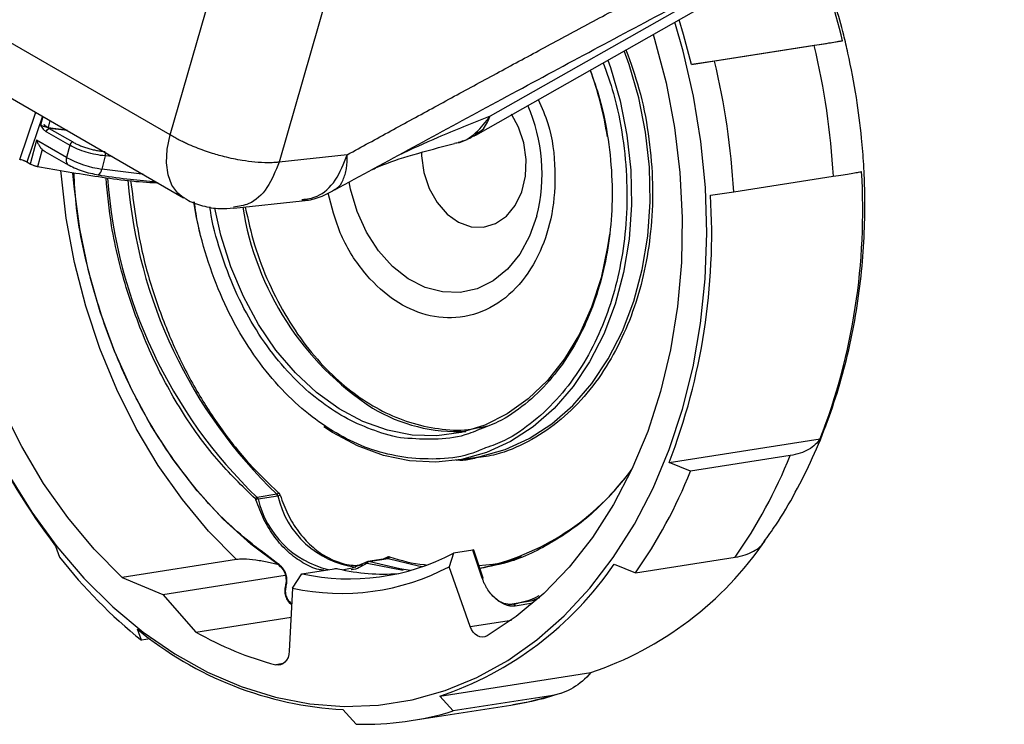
# Model space of a CAD drawing. Header units: inches. Extents: x 1.5 to 64.5, y 1.5 to 49.5.
# Tile 31 of 35: x 57.6 to 60.6, y 31.3 to 33.4. Entities that reach past the tile are written whole.
import ezdxf

# ---------------------------------------------------------------- set-up
doc = ezdxf.new("R2010")
doc.units = ezdxf.units.IN
doc.header["$LTSCALE"] = 6
doc.header["$MEASUREMENT"] = 0

msp = doc.modelspace()

# ---------------------------------------------------------------- linework, layer by layer
for p, q in [((58.0673, 33.0801), (60.2726, 40.7261)), ((60.5907, 40.6015), (58.3975, 32.9973)), ((58.0673, 33.0801), (55.0892, 34.7994)), ((55.1303, 34.6089), (58.1084, 32.8897)), ((58.9933, 33.0796), (60.2511, 33.7925)), ((60.0051, 33.6847), (59.0367, 33.1367)), ((59.647, 33.2928), (60.1046, 33.3647)), ((60.019, 33.3505), (59.7171, 33.3031)), ((59.7171, 33.3031), (59.647, 33.2928)), ((57.6119, 33.0056), (57.6603, 33.1484)), ((57.6806, 33.1367), (57.6332, 32.9977)), ((57.6821, 33.1359), (57.6751, 33.1097)), ((57.7035, 33.1235), (57.698, 33.1027)), ((57.6929, 33.0895), (57.7638, 33.0486)), ((57.698, 33.1027), (57.7525, 33.0952)), ((57.7015, 33.0995), (57.7724, 33.0586)), ((57.7564, 33.0929), (57.7015, 33.0995)), ((57.663, 33.0643), (57.6436, 32.9917)), ((57.7539, 33.0117), (57.663, 33.0643)), ((57.6801, 33.0358), (57.6662, 32.9836)), ((57.6801, 33.0358), (57.6886, 33.0299)), ((57.6884, 33.0296), (57.7589, 32.9889)), ((57.7638, 33.0486), (57.7539, 33.0117)), ((58.6042, 33.0198), (58.3975, 32.9973)), ((57.6436, 32.9917), (57.6332, 32.9977)), ((57.871, 33.0163), (57.8604, 32.9765)), ((57.8918, 33.0148), (57.871, 33.0163)), ((59.7748, 32.9073), (60.0767, 32.9547)), ((58.5599, 32.911), (58.5655, 32.9142)), ((59.7047, 32.897), (59.7748, 32.9073)), ((58.2605, 32.8577), (58.4673, 32.8802)), ((59.007, 32.1942), (59.0305, 32.1984)), ((59.5795, 32.0881), (60.0372, 32.1599)), ((58.9343, 32.0944), (58.9907, 32.1033)), ((59.9459, 32.109), (59.644, 32.0616)), ((59.644, 32.0616), (59.5795, 32.0881)), ((58.3909, 31.9915), (58.3311, 31.9822)), ((58.3342, 31.9772), (58.394, 31.9866)), ((57.7207, 31.8344), (57.7329, 31.8008)), ((58.7259, 31.797), (58.6661, 31.7876)), ((58.6687, 31.7874), (58.7285, 31.7968)), ((58.7091, 31.7943), (58.7254, 31.8013)), ((58.9261, 31.8135), (58.9127, 31.7721)), ((58.9845, 31.8226), (58.9261, 31.8135)), ((59.013, 31.7377), (58.9845, 31.8226)), ((59.0157, 31.7374), (58.9872, 31.8224)), ((59.4774, 31.7534), (59.7793, 31.8008)), ((58.2691, 31.7938), (57.9222, 31.7393)), ((58.7737, 31.7602), (58.6648, 31.782)), ((58.9769, 31.5906), (58.9127, 31.7721)), ((59.0028, 31.7758), (59.0451, 31.7796)), ((59.4129, 31.7799), (59.4774, 31.7534)), ((57.9222, 31.7393), (58.0457, 31.6884)), ((58.0457, 31.6884), (58.4162, 31.7466)), ((58.4385, 31.7074), (58.4671, 31.7508)), ((58.4671, 31.7508), (58.5648, 31.7661)), ((58.4385, 31.7074), (58.4286, 31.5158)), ((58.0457, 31.6884), (58.1459, 31.5741)), ((59.1865, 31.6783), (59.1607, 31.6677)), ((59.177, 31.6703), (59.1034, 31.6587)), ((59.1666, 31.6613), (59.1133, 31.653)), ((58.1459, 31.5741), (58.434, 31.6194)), ((58.9769, 31.5906), (59.1016, 31.6102)), ((57.9811, 31.5492), (57.9689, 31.5828)), ((58.0076, 31.5534), (57.9811, 31.5492)), ((58.4099, 31.4785), (58.3875, 31.475)), ((58.8844, 31.3798), (59.3421, 31.4516)), ((58.9249, 31.3352), (58.8844, 31.3798)), ((59.2268, 31.3825), (58.9249, 31.3352)), ((58.798, 31.3058), (59.0999, 31.3532)), ((58.5911, 31.3398), (58.6316, 31.2951))]:
    msp.add_line(p, q)
at = {"flags": 128}
for points in [[(57.5788, 32.049), (57.6484, 31.9372), (57.7245, 31.8331), (57.8066, 31.7375), (57.894, 31.651), (57.9861, 31.5743), (58.0821, 31.5081), (58.1813, 31.4529), (58.283, 31.409), (58.3864, 31.3768), (58.4906, 31.3565), (58.595, 31.3484), (58.6986, 31.3524), (58.8007, 31.3685), (58.9005, 31.3967), (58.9972, 31.4367), (59.0902, 31.4881), (59.1786, 31.5507), (59.2618, 31.6238), (59.3392, 31.7071), (59.4102, 31.7997), (59.4742, 31.901), (59.5308, 32.0103), (59.5794, 32.1266), (59.6198, 32.2492), (59.6516, 32.377), (59.6746, 32.5091), (59.6885, 32.6444), (59.6934, 32.782), (59.6891, 32.9207), (59.6758, 33.0596), (59.6534, 33.1975), (59.6222, 33.3333), (59.5968, 33.4214)], [(59.647, 33.2928), (59.6228, 33.3838), (59.6095, 33.4283)], [(59.531, 33.3843), (59.5353, 33.3701), (59.57, 33.2377), (59.5956, 33.1027), (59.6121, 32.9663), (59.6191, 32.8296), (59.6168, 32.6938), (59.605, 32.56), (59.5839, 32.4294), (59.5536, 32.3031), (59.5145, 32.1821), (59.4668, 32.0674), (59.4109, 31.9601), (59.3474, 31.861), (59.2767, 31.7709), (59.1995, 31.6907), (59.1164, 31.621), (59.0281, 31.5624)], [(58.9907, 32.1033), (59.0069, 32.1061), (59.0829, 32.1271), (59.1557, 32.1601), (59.2242, 32.2049), (59.2875, 32.2606), (59.3447, 32.3265), (59.3949, 32.4018), (59.4376, 32.4853), (59.472, 32.5759), (59.4977, 32.6723), (59.5143, 32.7731), (59.5216, 32.877), (59.5195, 32.9824), (59.5081, 33.088), (59.4874, 33.1922), (59.4578, 33.2935), (59.443, 33.3344)], [(59.3937, 33.3063), (59.4013, 33.2846), (59.4309, 33.1833), (59.4516, 33.0791), (59.463, 32.9736), (59.4651, 32.8681), (59.4578, 32.7642), (59.4412, 32.6634), (59.4155, 32.567), (59.3811, 32.4764), (59.3385, 32.3929), (59.2882, 32.3177), (59.231, 32.2517), (59.1677, 32.196), (59.0992, 32.1513), (59.0264, 32.1182), (58.9504, 32.0973), (58.8722, 32.0887), (58.7929, 32.0927), (58.7136, 32.1091), (58.6355, 32.1377), (58.5596, 32.1782), (58.5328, 32.1958)], [(58.829, 33.028), (58.8294, 33.0167), (58.8365, 32.966), (58.8523, 32.9179), (58.8761, 32.8752), (58.9064, 32.8403), (58.9414, 32.8154), (58.9791, 32.8018), (59.0173, 32.8004), (59.0537, 32.8112), (59.0864, 32.8336), (59.1133, 32.8663), (59.133, 32.9074), (59.1442, 32.9546), (59.1463, 33.005), (59.1392, 33.0557), (59.1233, 33.1038), (59.1022, 33.1427)], [(58.1084, 32.8897), (58.0909, 32.9032), (58.0732, 32.9275), (58.0617, 32.9586), (58.0568, 32.9954), (58.0587, 33.0364), (58.0673, 33.0801)], [(57.9222, 31.7393), (57.8372, 31.8254), (57.7577, 31.9208), (57.6845, 32.0246), (57.6181, 32.1361), (57.5591, 32.2543), (57.5081, 32.3781), (57.4653, 32.5067), (57.4313, 32.6388), (57.4062, 32.7734), (57.3902, 32.9093), (57.3836, 33.0455), (57.3835, 33.0638)], [(57.7589, 32.9889), (57.7568, 32.9905), (57.7567, 32.9906)], [(58.2691, 31.7938), (58.184, 31.8799), (58.1046, 31.9752), (58.0313, 32.0791), (57.965, 32.1905), (57.906, 32.3087), (57.8549, 32.4326), (57.8122, 32.5611), (57.7781, 32.6932), (57.753, 32.8278), (57.7371, 32.9638), (57.7365, 32.9715)], [(58.3995, 31.7747), (58.3116, 31.8404), (58.228, 31.9165), (58.1496, 32.002), (58.0768, 32.0964), (58.0106, 32.1987), (57.9513, 32.3081), (57.8996, 32.4234), (57.8559, 32.5438), (57.8206, 32.6681), (57.7941, 32.7952), (57.7765, 32.924), (57.7728, 32.9648)], [(57.9856, 32.9606), (57.9819, 32.961), (57.8604, 32.9765)], [(57.8512, 32.9591), (57.8496, 32.9587), (57.8493, 32.9588)], [(59.1784, 32.8347), (59.1567, 32.773), (59.1268, 32.7185), (59.0894, 32.673), (59.0459, 32.6378), (58.9977, 32.6142), (58.9462, 32.6029), (58.8932, 32.6042), (58.8403, 32.6182), (58.7892, 32.6443), (58.7417, 32.6817), (58.6991, 32.7293), (58.6629, 32.7855), (58.6343, 32.8484), (58.6142, 32.9161), (58.6097, 32.9383)], [(58.1586, 32.781), (58.1479, 32.8297), (58.1394, 32.8776)], [(59.3729, 32.6472), (59.3442, 32.5587), (59.3073, 32.4765), (59.2625, 32.402), (59.2107, 32.3363), (59.1526, 32.2804), (59.089, 32.235), (59.021, 32.201), (58.9496, 32.1787), (58.8759, 32.1687), (58.8009, 32.1709), (58.7258, 32.1854), (58.6518, 32.212), (58.5799, 32.2502), (58.5114, 32.2995), (58.4471, 32.3591), (58.3881, 32.4282), (58.3352, 32.5056), (58.2894, 32.5902), (58.2512, 32.6807), (58.2212, 32.7758), (58.2029, 32.8576)], [(59.3982, 32.7794), (59.3928, 32.7408), (59.3729, 32.6472)], [(58.7285, 31.7968), (58.82, 31.7752), (58.8334, 31.773)], [(58.3976, 31.7785), (58.3974, 31.7777), (58.3973, 31.7769), (58.3973, 31.7762), (58.3975, 31.7756), (58.3979, 31.7751), (58.3983, 31.7748), (58.3988, 31.7747), (58.3995, 31.7747)], [(58.6641, 31.7868), (58.6189, 31.7676), (58.5885, 31.7621)], [(58.6625, 31.7817), (58.6623, 31.7826), (58.6621, 31.7835), (58.6621, 31.7844), (58.6623, 31.7851), (58.6625, 31.7858), (58.6629, 31.7863), (58.6633, 31.7866)], [(58.7949, 31.7607), (58.7631, 31.7653), (58.6687, 31.7874)], [(59.0281, 31.5624), (59.0211, 31.5595), (59.0138, 31.5585), (59.0063, 31.5596), (58.999, 31.5626), (58.9921, 31.5674), (58.986, 31.5739), (58.9809, 31.5817), (58.9769, 31.5906)], [(58.4286, 31.5158), (58.4274, 31.5062), (58.4247, 31.4972), (58.4206, 31.4894), (58.4154, 31.4829), (58.4093, 31.4781), (58.4024, 31.4751), (58.395, 31.474), (58.3875, 31.475)]]:
    msp.add_lwpolyline(points, dxfattribs=at)
for centre, radius, start, end in [((58.0592, 32.8712), 2.1041, 13.5635, 21.9197), ((57.8483, 32.832), 2.2318, 3.1516, 13.4338), ((57.5464, 32.7846), 2.2318, 3.1516, 13.4338), ((58.3168, 32.9062), 1.0886, 8.884, 19.8739), ((58.6761, 32.9623), 0.5182, 345.7429, 23.5475), ((57.7775, 33.0455), 0.0141, 111.3136, 167.2811), ((57.8403, 33.0229), 0.0314, 347.8761, 6.6072), ((57.7753, 33.0038), 0.0228, 159.4656, 215.2621), ((57.9043, 33.2875), 0.3141, 241.4041, 261.9695), ((57.8337, 32.9795), 0.0269, 310.5314, 353.5921), ((58.2396, 32.8522), 1.9263, 338.9377, 3.4722), ((59.361, 33.0539), 1.4864, 184.0499, 226.1404), ((59.4164, 33.0608), 1.4815, 184.5558, 226.1964), ((57.7819, 32.7804), 1.9263, 338.9377, 3.4722), ((59.1685, 32.9988), 0.8915, 188.9143, 236.8242), ((59.2734, 33.023), 1.9555, 193.1472, 217.4349), ((58.9383, 32.6825), 0.5012, 239.0642, 272.8287), ((58.5506, 32.6642), 1.5017, 324.9051, 338.302), ((58.848, 32.5146), 0.7631, 281.9084, 324.2702), ((58.2487, 32.6168), 1.5017, 324.9051, 338.302), ((58.3334, 31.9743), 0.00819, 106.3909, 156.3607), ((58.3221, 31.9735), 0.0056, 16.7938, 47.1082), ((58.3397, 31.9476), 0.0301, 100.505, 113.9631), ((58.3235, 31.974), 0.0112, 16.7938, 47.1082), ((58.6134, 32.0423), 0.2867, 193.1241, 256.6272), ((58.3886, 31.9994), 0.00819, 286.3909, 336.3607), ((58.3833, 31.9833), 0.0112, 16.7938, 47.1082), ((58.3885, 32.0162), 0.0301, 280.505, 293.9631), ((58.6663, 32.0475), 0.279, 192.6095, 262.458), ((59.011, 32.438), 1.0404, 288.5549, 325.7062), ((58.9468, 32.7502), 1.5411, 218.0303, 231.1974), ((58.6111, 32.4088), 0.6736, 257.6577, 297.8881), ((58.7216, 31.7994), 0.00427, 323.7698, 27.464), ((58.7268, 31.7913), 0.00569, 72.7393, 98.7332), ((58.7264, 31.8022), 0.00583, 290.1495, 358.9202), ((58.5872, 32.3871), 0.6958, 257.6573, 297.8884), ((58.664, 31.7793), 0.0028, 72.5978, 120.9913), ((58.6707, 31.7819), 0.00583, 110.1495, 178.9202), ((58.667, 31.7819), 0.00571, 72.7804, 98.858), ((58.5533, 32.3661), 1.0404, 288.5549, 325.7062), ((58.4196, 31.716), 0.00302, 204.3591, 245.0591), ((58.6475, 32.402), 1.0638, 230.3638, 266.9625), ((58.6418, 32.4384), 0.9965, 240.1551, 255.2144), ((58.9587, 32.252), 0.9098, 278.9283, 287.1396), ((58.6569, 32.2045), 0.9097, 268.4092, 287.1366)]:
    msp.add_arc(centre, radius, start, end)
msp.add_ellipse((58.6124, 32.9519), major_axis=(-0.1856, 1.1957), ratio=0.675545, start_param=2.871713, end_param=3.093565)
for points, knots in [([(58.6042, 33.0198), (58.6481, 33.0439), (58.7365, 33.0924), (58.8699, 33.1651), (59.0051, 33.2386), (59.1421, 33.3126), (59.2809, 33.3873), (59.4215, 33.4627), (59.6, 33.5579), (59.817, 33.6731), (60.073, 33.808), (60.3327, 33.9439), (60.5069, 34.0343), (60.5947, 34.0798)], [0, 0, 0, 0, 0.066155, 0.133206, 0.201154, 0.269999, 0.339742, 0.410383, 0.481922, 0.608782, 0.737414, 0.86782, 1, 1, 1, 1]), ([(58.5662, 32.9131), (58.7247, 32.9996), (59.0479, 33.176), (59.5407, 33.4398), (60.0263, 33.6967), (60.3474, 33.8637), (60.499, 33.9424)], [0, 0, 0, 0, 0.246882, 0.503326, 0.765588, 1, 1, 1, 1]), ([(60.1469, 33.1928), (60.1389, 33.2379), (60.1278, 33.3015), (60.1054, 33.3944), (60.0836, 33.4734), (60.0535, 33.5662), (60.0292, 33.6277), (60.0167, 33.6596)], [0, 0, 0, 0, 0.28139, 0.396852, 0.58821, 0.786926, 1, 1, 1, 1]), ([(60.1046, 33.3647), (60.0981, 33.3634), (60.0877, 33.3616), (60.0661, 33.358), (60.0579, 33.3567), (60.0398, 33.3537), (60.0298, 33.3522), (60.019, 33.3505)], [0, 0, 0, 0, 0.5, 0.5, 0.75, 0.75, 1, 1, 1, 1]), ([(59.4485, 33.3375), (59.4624, 33.2987), (59.4918, 33.2168), (59.518, 33.0853), (59.5308, 32.9501), (59.5282, 32.8197), (59.5122, 32.6977), (59.4841, 32.5835), (59.4437, 32.476), (59.39, 32.3749), (59.3226, 32.284), (59.2429, 32.2069), (59.1529, 32.1485), (59.0691, 32.1122), (59.0147, 32.1043), (58.9944, 32.1014)], [0, 0, 0, 0, 0.075061, 0.15814, 0.239603, 0.318604, 0.394453, 0.467072, 0.541748, 0.619767, 0.700495, 0.783137, 0.866771, 0.950404, 1, 1, 1, 1]), ([(59.3797, 33.2986), (59.3907, 33.2679), (59.4166, 33.1948), (59.4404, 33.0732), (59.4531, 32.9404), (59.4505, 32.8121), (59.4348, 32.6921), (59.4072, 32.5799), (59.3675, 32.4741), (59.3146, 32.3748), (59.2484, 32.2851), (59.1698, 32.2102), (59.0939, 32.1575), (59.0425, 32.1387), (59.0232, 32.1317)], [0, 0, 0, 0, 0.066837, 0.158928, 0.249225, 0.336795, 0.420871, 0.501366, 0.584141, 0.670622, 0.760107, 0.851712, 0.944416, 1, 1, 1, 1]), ([(59.34, 33.2761), (59.3501, 33.2477), (59.3742, 33.1799), (59.3963, 33.0669), (59.4081, 32.943), (59.4057, 32.8234), (59.3911, 32.7115), (59.3653, 32.6069), (59.3283, 32.5083), (59.279, 32.4157), (59.2173, 32.3321), (59.144, 32.2622), (59.0707, 32.2116), (59.02, 32.1933), (58.9992, 32.1858)], [0, 0, 0, 0, 0.065624, 0.157007, 0.246612, 0.33351, 0.41694, 0.496818, 0.578958, 0.664775, 0.753573, 0.844475, 0.936468, 1, 1, 1, 1]), ([(59.1828, 33.187), (59.1934, 33.1631), (59.2228, 33.0966), (59.2374, 32.9746), (59.2286, 32.8413), (59.1912, 32.7211), (59.1276, 32.6203), (59.039, 32.5492), (58.9357, 32.5194), (58.8319, 32.5322), (58.7347, 32.5816), (58.6486, 32.665), (58.5794, 32.7753), (58.5566, 32.8625), (58.546, 32.9035)], [0, 0, 0, 0, 0.05047, 0.140819, 0.225874, 0.3068, 0.393985, 0.48528, 0.576575, 0.663759, 0.744685, 0.829741, 0.92009, 1, 1, 1, 1]), ([(59.8668, 31.8483), (59.8788, 31.8647), (59.9132, 31.9119), (59.9626, 31.9968), (60.0152, 32.1016), (60.0602, 32.2117), (60.0978, 32.3257), (60.1278, 32.4428), (60.1501, 32.5617), (60.1648, 32.6806), (60.172, 32.7955), (60.1728, 32.8984), (60.1692, 32.9888), (60.162, 33.0845), (60.1526, 33.1519), (60.1469, 33.1928)], [0, 0, 0, 0, 0.046274, 0.132675, 0.219272, 0.305893, 0.392349, 0.478413, 0.563752, 0.647749, 0.72899, 0.802804, 0.860432, 0.915272, 1, 1, 1, 1]), ([(57.6946, 33.1034), (57.6938, 33.1035), (57.692, 33.1039), (57.6893, 33.1045), (57.6866, 33.1051), (57.6832, 33.106), (57.6799, 33.1071), (57.677, 33.1085), (57.6757, 33.1093), (57.6751, 33.1097)], [0, 0, 0, 0, 0.112783, 0.249483, 0.374281, 0.499684, 0.748643, 0.877328, 1, 1, 1, 1]), ([(57.6751, 33.1097), (57.6752, 33.1094), (57.6755, 33.1089), (57.676, 33.1078), (57.6765, 33.1068), (57.6769, 33.1061), (57.677, 33.1059), (57.677, 33.1058), (57.677, 33.1058), (57.677, 33.1058), (57.677, 33.1058), (57.677, 33.1058), (57.677, 33.1058), (57.677, 33.1058), (57.677, 33.1058), (57.677, 33.1058), (57.677, 33.1058), (57.677, 33.1058), (57.677, 33.1058), (57.677, 33.1058), (57.677, 33.1058), (57.677, 33.1058), (57.677, 33.1058), (57.677, 33.1058), (57.677, 33.1058), (57.677, 33.1058), (57.677, 33.1058), (57.677, 33.1058), (57.677, 33.1058), (57.677, 33.1058), (57.677, 33.1058), (57.677, 33.1058), (57.677, 33.1058), (57.677, 33.1058), (57.677, 33.1058), (57.677, 33.1058), (57.677, 33.1058), (57.6771, 33.1058), (57.6771, 33.1058), (57.6771, 33.1058), (57.6771, 33.1058), (57.6771, 33.1057), (57.6771, 33.1057), (57.6771, 33.1057), (57.6771, 33.1057), (57.6771, 33.1057), (57.6771, 33.1057), (57.6771, 33.1057), (57.6771, 33.1057), (57.6771, 33.1057), (57.6771, 33.1057), (57.6771, 33.1057), (57.6771, 33.1057), (57.6771, 33.1057), (57.6771, 33.1057), (57.6771, 33.1057), (57.6771, 33.1057), (57.6771, 33.1057), (57.6771, 33.1057), (57.6771, 33.1057), (57.6771, 33.1057), (57.6771, 33.1057), (57.6771, 33.1057), (57.6771, 33.1057), (57.6771, 33.1057), (57.6771, 33.1057), (57.6771, 33.1057), (57.6771, 33.1057), (57.6771, 33.1057), (57.6771, 33.1057), (57.6771, 33.1057), (57.6771, 33.1057), (57.6771, 33.1057), (57.6771, 33.1057), (57.6771, 33.1057), (57.6771, 33.1057), (57.6771, 33.1057), (57.6771, 33.1057), (57.6771, 33.1057), (57.6771, 33.1057), (57.6771, 33.1057), (57.6771, 33.1057), (57.6771, 33.1057), (57.6771, 33.1057), (57.6771, 33.1056), (57.6773, 33.1054), (57.6777, 33.1046), (57.6795, 33.1017), (57.682, 33.0985), (57.6852, 33.0953), (57.6876, 33.0931), (57.6902, 33.0911), (57.692, 33.09), (57.6929, 33.0895)], [0, 0, 0, 0, 0.031289, 0.062536, 0.124946, 0.140542, 0.14834, 0.148401, 0.148462, 0.148522, 0.148583, 0.148644, 0.148705, 0.148766, 0.148827, 0.148888, 0.148949, 0.14901, 0.149071, 0.149132, 0.149193, 0.149254, 0.149314, 0.149375, 0.149436, 0.149497, 0.149558, 0.149619, 0.14968, 0.149741, 0.149802, 0.149863, 0.149924, 0.149985, 0.150045, 0.150106, 0.150167, 0.150228, 0.150289, 0.15035, 0.150411, 0.150472, 0.150533, 0.150594, 0.150655, 0.150716, 0.150777, 0.150837, 0.150898, 0.150959, 0.15102, 0.151081, 0.151142, 0.151203, 0.151264, 0.151325, 0.151386, 0.151447, 0.151508, 0.151569, 0.151629, 0.15169, 0.151751, 0.151812, 0.151873, 0.151934, 0.151995, 0.152056, 0.152117, 0.152178, 0.152239, 0.1523, 0.15236, 0.152421, 0.152482, 0.152543, 0.152604, 0.152665, 0.152726, 0.152787, 0.152848, 0.152897, 0.15297, 0.153213, 0.154188, 0.156138, 0.187331, 0.249752, 0.500288, 0.625593, 0.750145, 0.874784, 1, 1, 1, 1]), ([(57.7015, 33.0995), (57.7003, 33.1001), (57.6991, 33.1007), (57.6978, 33.1014), (57.6977, 33.1014), (57.6977, 33.1015), (57.6957, 33.1025), (57.6927, 33.1045), (57.6887, 33.108), (57.6872, 33.1095), (57.6855, 33.1114), (57.6872, 33.1095), (57.6889, 33.1077), (57.6934, 33.1041), (57.6948, 33.1031), (57.698, 33.1013), (57.6976, 33.1015), (57.6976, 33.1015), (57.6976, 33.1015), (57.6976, 33.1015), (57.6976, 33.1015), (57.6976, 33.1015), (57.6976, 33.1015), (57.6976, 33.1015), (57.6976, 33.1015), (57.6976, 33.1015), (57.6976, 33.1015), (57.6976, 33.1015), (57.6976, 33.1015), (57.6976, 33.1015), (57.6976, 33.1015), (57.6976, 33.1015), (57.6976, 33.1015), (57.6976, 33.1015), (57.6976, 33.1015), (57.6976, 33.1015), (57.6976, 33.1015), (57.6976, 33.1015), (57.6976, 33.1015), (57.6976, 33.1015), (57.6976, 33.1015), (57.6976, 33.1015), (57.6976, 33.1015), (57.6976, 33.1015), (57.6976, 33.1015), (57.6976, 33.1015), (57.6976, 33.1015), (57.6976, 33.1015), (57.6976, 33.1015), (57.6976, 33.1015), (57.6976, 33.1015), (57.6976, 33.1015), (57.6976, 33.1015), (57.6976, 33.1015), (57.6976, 33.1015), (57.6976, 33.1015), (57.6976, 33.1015), (57.6976, 33.1015), (57.6976, 33.1015), (57.6976, 33.1015), (57.6976, 33.1015), (57.6976, 33.1015), (57.6976, 33.1015), (57.6976, 33.1015), (57.6976, 33.1015), (57.6974, 33.1016), (57.697, 33.1019), (57.696, 33.1024), (57.6951, 33.103), (57.6946, 33.1034)], [0, 0, 0, 0, 0.106301, 0.112916, 0.116223, 0.116326, 0.116378, 0.290889, 0.413922, 0.486516, 0.510436, 0.534346, 0.606931, 0.77121, 0.871008, 0.904481, 0.904506, 0.904532, 0.904558, 0.904584, 0.904609, 0.904636, 0.904661, 0.904687, 0.904713, 0.904739, 0.904765, 0.904791, 0.904816, 0.904842, 0.904868, 0.904894, 0.90492, 0.904946, 0.904971, 0.904997, 0.905023, 0.905049, 0.905075, 0.905101, 0.905126, 0.905152, 0.905178, 0.905204, 0.90523, 0.905256, 0.905281, 0.905307, 0.905333, 0.905359, 0.905385, 0.905411, 0.905436, 0.905462, 0.905488, 0.905514, 0.90554, 0.905565, 0.905591, 0.905617, 0.905643, 0.905669, 0.905689, 0.90572, 0.905927, 0.90758, 0.920799, 0.947215, 1, 1, 1, 1]), ([(59.0367, 33.1367), (58.9833, 33.1155), (58.8873, 33.0775), (58.7983, 33.0362), (58.7589, 33.0179)], [0, 0, 0, 0, 0.557163, 1, 1, 1, 1]), ([(58.9292, 33.0554), (58.9315, 33.0556), (58.9555, 33.057), (58.9958, 33.0831), (59.0233, 33.1192), (59.0367, 33.1367)], [0, 0, 0, 0, 0.052208, 0.538394, 1, 1, 1, 1]), ([(58.9915, 33.0823), (58.9991, 33.0858), (59.02, 33.0956), (59.0302, 33.1207), (59.0367, 33.1367)], [0, 0, 0, 0, 0.361165, 1, 1, 1, 1]), ([(57.6929, 33.0895), (57.6935, 33.0918), (57.6948, 33.0941), (57.6979, 33.0978), (57.6998, 33.0991), (57.7015, 33.0995)], [0, 0, 0, 0, 0.5, 0.5, 1, 1, 1, 1]), ([(57.6946, 33.1034), (57.6951, 33.1032), (57.6963, 33.103), (57.6974, 33.1028), (57.698, 33.1027)], [0, 0, 0, 0, 0.494072, 1, 1, 1, 1]), ([(58.3975, 32.9973), (58.3963, 32.9972), (58.3938, 32.9969), (58.3885, 32.9965), (58.3786, 32.9958), (58.3576, 32.9954), (58.326, 32.9969), (58.2816, 33.0026), (58.2362, 33.0121), (58.1867, 33.0261), (58.1531, 33.0384), (58.1303, 33.0479), (58.1196, 33.0526), (58.1077, 33.0582), (58.0947, 33.0646), (58.0809, 33.072), (58.072, 33.0773), (58.0673, 33.0801)], [0, 0, 0, 0, 0.012725, 0.028651, 0.057764, 0.117299, 0.240895, 0.349965, 0.499912, 0.614987, 0.758945, 0.787167, 0.82017, 0.857956, 0.900523, 0.947871, 1, 1, 1, 1]), ([(58.9406, 33.0583), (58.9463, 33.0597), (58.9647, 33.064), (58.9812, 33.0734), (58.9926, 33.08)], [0, 0, 0, 0, 0.308038, 1, 1, 1, 1]), ([(57.663, 33.0643), (57.6636, 33.0627), (57.6646, 33.0599), (57.6664, 33.0558), (57.6683, 33.0521), (57.6707, 33.0478), (57.6736, 33.0435), (57.6768, 33.0393), (57.6791, 33.0369), (57.6801, 33.0358)], [0, 0, 0, 0, 0.153876, 0.263391, 0.40015, 0.521038, 0.697335, 0.856855, 1, 1, 1, 1]), ([(57.7724, 33.0586), (57.774, 33.0577), (57.7772, 33.0559), (57.7823, 33.0533), (57.7877, 33.0508), (57.7952, 33.0475), (57.8053, 33.0436), (57.818, 33.0394), (57.8313, 33.0358), (57.8446, 33.0329), (57.8579, 33.0306), (57.8665, 33.0297), (57.8708, 33.0292)], [0, 0, 0, 0, 0.061603, 0.123002, 0.184426, 0.246104, 0.372873, 0.499853, 0.626673, 0.753713, 0.876794, 1, 1, 1, 1]), ([(58.6805, 32.9753), (58.6869, 32.9783), (58.7228, 32.9951), (58.8041, 33.0211), (58.8863, 33.0428), (58.9294, 33.0541)], [0, 0, 0, 0, 0.093444, 0.526032, 1, 1, 1, 1]), ([(58.4667, 32.8841), (58.4823, 32.8861), (58.5203, 32.8908), (58.5721, 32.9387), (58.5935, 32.9928), (58.6042, 33.0198)], [0, 0, 0, 0, 0.25823, 0.629115, 1, 1, 1, 1]), ([(58.5655, 32.9142), (58.5681, 32.9155), (58.5793, 32.9212), (58.5923, 32.9425), (58.6038, 32.9764), (58.6041, 33.0055), (58.6042, 33.0198)], [0, 0, 0, 0, 0.089332, 0.395481, 0.701629, 1, 1, 1, 1]), ([(57.6332, 32.9977), (57.6325, 32.9981), (57.631, 32.9989), (57.6286, 33.0001), (57.6261, 33.0012), (57.6225, 33.0026), (57.6177, 33.0042), (57.6138, 33.0051), (57.6119, 33.0056)], [0, 0, 0, 0, 0.125801, 0.250314, 0.374803, 0.500533, 0.75036, 1, 1, 1, 1]), ([(57.6662, 32.9836), (57.6652, 32.9838), (57.6631, 32.9842), (57.6601, 32.985), (57.657, 32.9859), (57.6531, 32.9873), (57.6484, 32.9892), (57.6452, 32.9909), (57.6436, 32.9917)], [0, 0, 0, 0, 0.125631, 0.249953, 0.374385, 0.50034, 0.749953, 1, 1, 1, 1]), ([(57.7567, 32.9906), (57.7633, 32.9871), (57.7766, 32.98), (57.8007, 32.9709), (57.8261, 32.9635), (57.8428, 32.9605), (57.8512, 32.9591)], [0, 0, 0, 0, 0.250741, 0.500989, 0.750743, 1, 1, 1, 1]), ([(58.3975, 32.9973), (58.3867, 32.9702), (58.3653, 32.9161), (58.3135, 32.8682), (58.2754, 32.8635), (58.2597, 32.8615)], [0, 0, 0, 0, 0.3704, 0.740801, 1, 1, 1, 1]), ([(58.0318, 32.9339), (58.0302, 32.934), (57.974, 32.9357), (57.851, 32.9507), (57.7278, 32.9726), (57.6662, 32.9836)], [0, 0, 0, 0, 0.014295, 0.507147, 1, 1, 1, 1]), ([(58.3976, 31.7785), (58.3489, 31.8149), (58.2494, 31.8891), (58.1146, 32.0394), (57.9941, 32.2181), (57.8948, 32.4222), (57.8235, 32.6426), (57.7838, 32.8263), (57.7781, 32.934), (57.7765, 32.965)], [0, 0, 0, 0, 0.147101, 0.300435, 0.458225, 0.618342, 0.778459, 0.93625, 1, 1, 1, 1]), ([(60.0767, 32.9547), (60.0983, 32.9581), (60.1163, 32.9609), (60.1379, 32.9645), (60.1442, 32.9656), (60.1548, 32.9675), (60.1591, 32.9682), (60.1623, 32.9689)], [0, 0, 0, 0, 0.5, 0.5, 0.75, 0.75, 1, 1, 1, 1]), ([(57.8493, 32.9589), (57.8526, 32.9584), (57.8857, 32.9531), (57.945, 32.9458), (57.9997, 32.9406), (58.0258, 32.9381)], [0, 0, 0, 0, 0.05412, 0.548213, 1, 1, 1, 1]), ([(58.3259, 31.9776), (58.286, 32.0163), (58.2047, 32.0954), (58.0982, 32.2445), (58.0061, 32.4151), (57.9352, 32.6041), (57.8891, 32.7848), (57.8782, 32.9015), (57.8736, 32.9501)], [0, 0, 0, 0, 0.165431, 0.3374467, 0.5141505, 0.693295, 0.8724395, 1, 1, 1, 1]), ([(57.948, 32.9423), (57.9573, 32.8705), (57.9734, 32.7466), (58.023, 32.5775), (58.0788, 32.435), (58.1462, 32.3037), (58.2227, 32.1861), (58.3056, 32.0822), (58.3662, 32.0246), (58.3961, 31.9961)], [0, 0, 0, 0, 0.193651, 0.33397, 0.473166, 0.610956, 0.743908, 0.87367, 1, 1, 1, 1]), ([(58.4666, 32.8813), (58.4711, 32.8814), (58.4921, 32.8821), (58.5244, 32.8917), (58.5495, 32.9048), (58.5601, 32.9104)], [0, 0, 0, 0, 0.137633, 0.635433, 1, 1, 1, 1]), ([(58.1089, 32.8904), (58.1117, 32.8885), (58.1289, 32.8767), (58.1662, 32.8643), (58.2146, 32.8545), (58.2461, 32.8575), (58.2598, 32.8587)], [0, 0, 0, 0, 0.063947, 0.398417, 0.738449, 1, 1, 1, 1]), ([(58.7873, 32.1014), (58.7553, 32.1072), (58.6928, 32.1186), (58.6025, 32.157), (58.5165, 32.2092), (58.4341, 32.2777), (58.3559, 32.3635), (58.285, 32.4657), (58.2241, 32.5818), (58.1774, 32.7086), (58.1498, 32.8087), (58.143, 32.8658), (58.1416, 32.8777)], [0, 0, 0, 0, 0.1063527, 0.2081483, 0.3071406, 0.4105362, 0.5182279, 0.6292747, 0.7425264, 0.8566847, 0.9703878, 1, 1, 1, 1]), ([(58.7899, 32.1607), (58.7891, 32.1607), (58.7585, 32.1615), (58.6992, 32.1788), (58.6151, 32.2121), (58.5349, 32.2615), (58.4581, 32.3251), (58.3851, 32.4052), (58.319, 32.5004), (58.2622, 32.6087), (58.219, 32.7269), (58.1945, 32.8127), (58.1887, 32.8584), (58.1883, 32.8617)], [0, 0, 0, 0, 0.0030839, 0.1113244, 0.2149267, 0.3156762, 0.420907, 0.5305102, 0.6435281, 0.7587899, 0.8749745, 0.9906958, 1, 1, 1, 1]), ([(58.2952, 32.8615), (58.3038, 32.823), (58.3215, 32.7436), (58.3652, 32.6301), (58.4205, 32.5237), (58.4855, 32.4302), (58.5571, 32.3516), (58.6325, 32.289), (58.7112, 32.241), (58.794, 32.2065), (58.8813, 32.1879), (58.9536, 32.1833), (58.995, 32.1918), (59.007, 32.1942)], [0, 0, 0, 0, 0.095755, 0.197794, 0.299022, 0.39828, 0.494538, 0.586957, 0.67544, 0.766428, 0.86149, 0.959854, 1, 1, 1, 1]), ([(58.9992, 32.1858), (58.9901, 32.1819), (58.9519, 32.1656), (58.8812, 32.1552), (58.8198, 32.1589), (58.7899, 32.1607)], [0, 0, 0, 0, 0.138348, 0.580232, 1, 1, 1, 1]), ([(60.0372, 32.1599), (60.0288, 32.1467), (60.0169, 32.1357), (59.9939, 32.1229), (59.9853, 32.1191), (59.9667, 32.1131), (59.9567, 32.1107), (59.9459, 32.109)], [0, 0, 0, 0, 0.5, 0.5, 0.75, 0.75, 1, 1, 1, 1]), ([(59.0232, 32.1317), (59.0106, 32.1263), (58.9667, 32.1074), (58.8871, 32.0952), (58.8203, 32.0993), (58.7873, 32.1014)], [0, 0, 0, 0, 0.170111, 0.589916, 1, 1, 1, 1]), ([(58.9944, 32.1014), (58.9811, 32.0981), (58.962, 32.0932), (58.9421, 32.0944), (58.936, 32.0947)], [0, 0, 0, 0, 0.693463, 1, 1, 1, 1]), ([(59.4584, 32.057), (59.4286, 32.0209), (59.3628, 31.9409), (59.2407, 31.8514), (59.1186, 31.7885), (59.0373, 31.7729), (59.0058, 31.7669)], [0, 0, 0, 0, 0.238678, 0.528087, 0.817496, 1, 1, 1, 1]), ([(58.3961, 31.9961), (58.3966, 31.9956), (58.3976, 31.9947), (58.3989, 31.9929), (58.4, 31.9909), (58.4005, 31.9894), (58.4008, 31.9887)], [0, 0, 0, 0, 0.25323, 0.5, 0.74677, 1, 1, 1, 1]), ([(58.4008, 31.9887), (58.408, 31.969), (58.4227, 31.9292), (58.4554, 31.8772), (58.4943, 31.8339), (58.5382, 31.8015), (58.5852, 31.782), (58.6236, 31.7741), (58.6451, 31.7776), (58.6508, 31.7785)], [0, 0, 0, 0, 0.155512, 0.314407, 0.473301, 0.628814, 0.784326, 0.94322, 1, 1, 1, 1]), ([(58.5334, 31.7612), (58.5281, 31.7618), (58.5065, 31.7645), (58.4694, 31.7827), (58.4241, 31.8152), (58.3839, 31.8601), (58.3501, 31.9137), (58.335, 31.9548), (58.3275, 31.9751)], [0, 0, 0, 0, 0.059346, 0.245854, 0.432362, 0.622927, 0.813492, 1, 1, 1, 1]), ([(59.7793, 31.8008), (59.8009, 31.8042), (59.8193, 31.8102), (59.8424, 31.8231), (59.8493, 31.828), (59.8613, 31.839), (59.8664, 31.8451), (59.8705, 31.8518)], [0, 0, 0, 0, 0.5, 0.5, 0.75, 0.75, 1, 1, 1, 1]), ([(58.7254, 31.8013), (58.726, 31.8016), (58.727, 31.8022), (58.7287, 31.8025), (58.7305, 31.8026), (58.7317, 31.8023), (58.7323, 31.8021)], [0, 0, 0, 0, 0.25323, 0.5, 0.74677, 1, 1, 1, 1]), ([(58.7323, 31.8021), (58.7674, 31.7916), (58.8043, 31.7805), (58.8413, 31.7781), (58.8432, 31.778)], [0, 0, 0, 0, 0.950152, 1, 1, 1, 1]), ([(58.9871, 31.8224), (58.9871, 31.8225), (58.9869, 31.8228), (58.9858, 31.8228), (58.9848, 31.8227), (58.9845, 31.8226)], [0, 0, 0, 0, 0.3569292, 0.8215931, 1, 1, 1, 1]), ([(59.0451, 31.7796), (59.0487, 31.7799), (59.0788, 31.7822), (59.1071, 31.7939), (59.1321, 31.8041)], [0, 0, 0, 0, 0.1193048, 1, 1, 1, 1]), ([(58.392, 31.7786), (58.3864, 31.7802), (58.3691, 31.7849), (58.3369, 31.7906), (58.303, 31.7949), (58.2803, 31.7952), (58.2718, 31.7941), (58.2691, 31.7938)], [0, 0, 0, 0, 0.137524, 0.431663, 0.728156, 0.910817, 1, 1, 1, 1]), ([(58.3976, 31.7785), (58.3986, 31.7778), (58.4007, 31.7763), (58.4037, 31.7736), (58.4064, 31.7706), (58.41, 31.766), (58.4141, 31.7594), (58.4177, 31.7504), (58.42, 31.7407), (58.4208, 31.731), (58.4204, 31.7217), (58.419, 31.7161), (58.4184, 31.7133)], [0, 0, 0, 0, 0.060394, 0.12031, 0.180259, 0.240756, 0.370306, 0.500125, 0.629675, 0.759494, 0.879679, 1, 1, 1, 1]), ([(58.398, 31.7745), (58.3994, 31.7736), (58.4032, 31.7714), (58.4084, 31.7651), (58.4147, 31.7549), (58.4168, 31.7459), (58.4182, 31.7401)], [0, 0, 0, 0, 0.143058, 0.381052, 0.604491, 1, 1, 1, 1]), ([(58.6625, 31.7817), (58.6479, 31.7731), (58.6331, 31.7643), (58.6167, 31.7623), (58.6165, 31.7622)], [0, 0, 0, 0, 0.985564, 1, 1, 1, 1]), ([(58.6661, 31.7875), (58.6653, 31.7873), (58.6643, 31.7871), (58.6635, 31.7867), (58.6633, 31.7866)], [0, 0, 0, 0, 0.812491, 1, 1, 1, 1]), ([(58.4182, 31.7401), (58.4186, 31.7344), (58.4192, 31.7265), (58.4179, 31.7182), (58.417, 31.7158), (58.4167, 31.7152)], [0, 0, 0, 0, 0.660025, 0.923574, 1, 1, 1, 1]), ([(58.5648, 31.7661), (58.5661, 31.7663), (58.5679, 31.7664), (58.5719, 31.7664), (58.574, 31.7663), (58.5759, 31.7661)], [0, 0, 0, 0, 0.5, 0.5, 1, 1, 1, 1]), ([(59.013, 31.7377), (59.0146, 31.7379), (59.0156, 31.7378), (59.0158, 31.7369), (59.0151, 31.7362), (59.0136, 31.7353)], [0, 0, 0, 0, 0.5, 0.5, 1, 1, 1, 1]), ([(59.1133, 31.653), (59.1121, 31.6528), (59.1095, 31.6524), (59.1056, 31.6523), (59.1017, 31.6525), (59.0976, 31.653), (59.0934, 31.6538), (59.0892, 31.6549), (59.0814, 31.6574), (59.07, 31.6628), (59.0556, 31.673), (59.0421, 31.6861), (59.0321, 31.6992), (59.0251, 31.7106), (59.0204, 31.7194), (59.0163, 31.7285), (59.0141, 31.7346), (59.013, 31.7377)], [0, 0, 0, 0, 0.035481, 0.07085, 0.106228, 0.141733, 0.177486, 0.213601, 0.250191, 0.375591, 0.499877, 0.623932, 0.749411, 0.812845, 0.875332, 0.937503, 1, 1, 1, 1]), ([(58.417, 31.7151), (58.4163, 31.7125), (58.4144, 31.705), (58.4149, 31.6908), (58.4189, 31.6778), (58.4245, 31.668), (58.4295, 31.6617), (58.4341, 31.6587), (58.4359, 31.6575)], [0, 0, 0, 0, 0.12316, 0.362698, 0.618444, 0.721267, 0.887073, 1, 1, 1, 1]), ([(58.4184, 31.7133), (58.4174, 31.7083), (58.416, 31.7007), (58.4173, 31.69), (58.42, 31.6798), (58.4249, 31.6707), (58.431, 31.6638), (58.4344, 31.6615), (58.4361, 31.6604)], [0, 0, 0, 0, 0.2515738, 0.3812527, 0.5112544, 0.7591448, 0.8876561, 1, 1, 1, 1]), ([(59.0415, 31.6878), (59.0449, 31.6842), (59.0562, 31.6725), (59.0784, 31.6593), (59.095, 31.6589), (59.1034, 31.6587)], [0, 0, 0, 0, 0.179627, 0.589715, 1, 1, 1, 1]), ([(59.1847, 31.6839), (59.1846, 31.6838), (59.1557, 31.6672), (59.1237, 31.6614), (59.0918, 31.6555)], [0, 0, 0, 0, 0.005769, 1, 1, 1, 1]), ([(59.1034, 31.6587), (59.1051, 31.6597), (59.1072, 31.6596), (59.1109, 31.6574), (59.1125, 31.6554), (59.1133, 31.653)], [0, 0, 0, 0, 0.5, 0.5, 1, 1, 1, 1]), ([(59.3421, 31.4516), (59.3259, 31.4324), (59.308, 31.417), (59.279, 31.3995), (59.2688, 31.3946), (59.2482, 31.387), (59.2376, 31.3842), (59.2268, 31.3825)], [0, 0, 0, 0, 0.5, 0.5, 0.75, 0.75, 1, 1, 1, 1]), ([(59.1056, 31.3547), (59.1367, 31.3599), (59.1855, 31.3681), (59.2326, 31.3837), (59.2497, 31.3893)], [0, 0, 0, 0, 0.637688, 1, 1, 1, 1])]:
    msp.add_open_spline(points, degree=3, knots=knots)
msp.add_open_spline([(57.871, 33.0163), (57.8522, 33.0181), (57.8123, 33.026), (57.7777, 33.0405), (57.7638, 33.0486)], degree=3)

doc.saveas('drawing.dxf')
